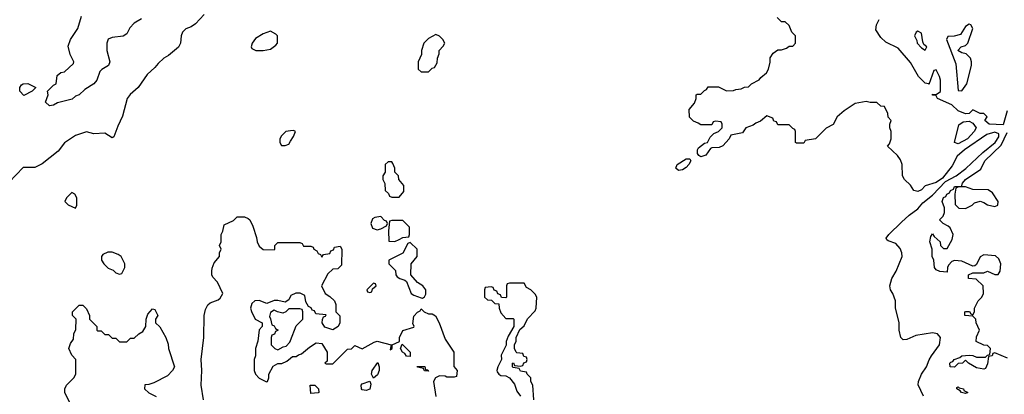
# Model space of a CAD drawing. Header units: inches. Extents: x 2380053 to 2584298, y 380219 to 546618.
# Tile 151 of 256: x 2448527 to 2453881, y 462201 to 464238. Entities that reach past the tile are written whole.
import ezdxf

# ---------------------------------------------------------------- set-up
doc = ezdxf.new("R2010")
doc.units = ezdxf.units.IN
doc.header["$MEASUREMENT"] = 0
doc.layers.add('C4446', color=7, linetype='Continuous')
doc.layers.add('C4456', color=7, linetype='Continuous')

msp = doc.modelspace()

# ---------------------------------------------------------------- linework, layer by layer
at = {"layer": 'C4446', "color": 2}
for points, elevation in [([(2449530, 464266), (2449483.6, 464216.4), (2449459.8, 464200.2), (2449430, 464188), (2449412, 464170), (2449404.7, 464150), (2449402, 464110), (2449391.1, 464088.9), (2449336.8, 464043.2), (2449310, 464028.7), (2449279.8, 464000.2), (2449262, 463978), (2449219.8, 463940.2), (2449171.3, 463870), (2449127.9, 463832.1), (2449111, 463810), (2449086.4, 463713.6), (2449059.8, 463660.2), (2449038.8, 463601.2), (2449030, 463595.3), (2448990, 463622), (2448930, 463618), (2448890, 463628), (2448830, 463608), (2448770.9, 463569.1), (2448735.9, 463524.1), (2448650, 463454), (2448610, 463435.3), (2448546.4, 463433.6), (2448470, 463355.3)], 42), ([(2449190, 464244), (2449150, 464219), (2449125.8, 464194.2), (2449110, 464162), (2449090, 464149), (2449030, 464142), (2449007.5, 464132.5), (2449001, 464110), (2449001, 464070), (2449017.3, 464010), (2449010.4, 463989.6), (2448973, 463967), (2448963.4, 463956.6), (2448946.8, 463910), (2448930, 463889), (2448882, 463858), (2448850, 463829), (2448830, 463822), (2448813, 463807), (2448733.4, 463786.6), (2448710, 463774), (2448689.2, 463769.2), (2448668, 463790), (2448682, 463830), (2448678, 463850), (2448710, 463882), (2448726, 463890), (2448730, 463934), (2448750, 463952), (2448770, 463954), (2448819, 464001), (2448822, 464010), (2448801.2, 464050), (2448790, 464094), (2448803.7, 464130), (2448843.6, 464190), (2448862.3, 464257.7)], 38), ([(2450000, 463633.9), (2449974, 463630), (2449950, 463606), (2449942, 463590), (2449942, 463570), (2449950, 463554), (2449970, 463554), (2449990, 463562), (2450000, 463577.8)], 46), ([(2449526.8, 462170), (2449514, 462250), (2449517.3, 462330), (2449514, 462390), (2449528, 462510), (2449530.8, 462630), (2449538, 462662), (2449550, 462688), (2449562, 462698), (2449605.4, 462714.6), (2449616.9, 462723.1), (2449632, 462750), (2449602, 462810), (2449578, 462838), (2449572, 462850), (2449572, 462870), (2449572.7, 462887.3), (2449583.6, 462916.4), (2449614, 462950), (2449614, 462970), (2449622, 462990), (2449614, 463010), (2449622, 463030), (2449622, 463070), (2449631.6, 463088.4), (2449638, 463122), (2449690, 463146), (2449710, 463166), (2449750, 463166), (2449770, 463158), (2449778, 463150), (2449794.6, 463114.6), (2449814.6, 463054.6), (2449818, 463030), (2449830, 463006), (2449850, 462988), (2449910, 462986), (2449914, 462990), (2449914, 463010), (2449930, 463026), (2450000, 463026)], 46), ([(2450000, 462734), (2449990, 462714), (2449970, 462702), (2449930, 462712), (2449910, 462712), (2449870, 462694), (2449830, 462712), (2449806, 462710), (2449790, 462694), (2449782, 462670), (2449788, 462652), (2449808, 462610), (2449846, 462590), (2449846, 462570), (2449829.1, 462550.9), (2449822, 462490), (2449809.1, 462450.9), (2449808.7, 462410), (2449802, 462390), (2449802, 462330), (2449808.7, 462310), (2449830, 462288), (2449868.4, 462268.4), (2449874, 462270), (2449882, 462290), (2449882, 462310), (2449905.4, 462354.6), (2449930, 462368), (2449951.6, 462368.4), (2449979.6, 462380.4), (2450000, 462397.6)], 46), ([(2448802, 462150), (2448772, 462210), (2448772, 462230), (2448782, 462250), (2448822, 462290), (2448832, 462310), (2448832, 462390), (2448810, 462414), (2448794, 462450), (2448803.6, 462476.4), (2448819.6, 462500.4), (2448822, 462530), (2448832.7, 462552.7), (2448834, 462610), (2448814, 462630), (2448814, 462650), (2448850, 462686), (2448870, 462686), (2448890, 462666), (2448906, 462630), (2448906, 462610), (2448946, 462570), (2448946, 462550), (2448950, 462546), (2448970, 462546), (2448990, 462526), (2449010, 462526), (2449030, 462506), (2449050, 462506), (2449070, 462486), (2449110, 462486), (2449130, 462506), (2449150, 462506), (2449174, 462530), (2449196.9, 462543.1), (2449212, 462570), (2449214, 462610), (2449223.6, 462636.4), (2449250, 462666), (2449262, 462662), (2449278, 462630), (2449266, 462610), (2449266, 462590), (2449288.4, 462568.4), (2449322, 462510), (2449333.6, 462473.6), (2449335.3, 462450), (2449368.7, 462350), (2449358, 462330), (2449330, 462302), (2449256.4, 462263.6), (2449230, 462254), (2449207.3, 462252.7), (2449206, 462230), (2449228.4, 462208.4), (2449268.9, 462188.9)], 46), ([(2450000, 462666), (2449990, 462666), (2449974, 462650), (2449956.9, 462643.1), (2449928.7, 462648.7), (2449910, 462658), (2449890, 462646), (2449884.7, 462624.7), (2449891.6, 462611.6), (2449898, 462578), (2449910, 462574), (2449918, 462558), (2449932, 462550), (2449918, 462542), (2449912.7, 462527.3), (2449898, 462522), (2449894, 462510), (2449894, 462470), (2449914, 462450), (2449930, 462442), (2449960.4, 462459.6), (2449976.4, 462463.6), (2449996.4, 462483.6), (2450000, 462493.3)], 46)]:
    msp.add_lwpolyline(points, dxfattribs=dict(at, elevation=elevation))
for points, elevation in [([(2449890, 464175.3), (2449850, 464162), (2449810, 464135.3), (2449791.3, 464110), (2449784.7, 464090), (2449790, 464082), (2449811.6, 464071.6), (2449850, 464071.3), (2449890, 464078), (2449920.4, 464099.6), (2449928, 464110), (2449928.7, 464130), (2449928, 464150), (2449920.4, 464160.4)], 46), ([(2448550, 463826), (2448528, 463850), (2448528, 463870), (2448536.4, 463883.6), (2448546, 463890), (2448570.7, 463890.7), (2448614, 463870), (2448594, 463850)], 38), ([(2448810, 463298), (2448782, 463270), (2448772, 463250), (2448790, 463232), (2448830, 463214), (2448838, 463230), (2448838, 463270), (2448826, 463290)], 46), ([(2449030, 462974), (2449006.4, 462973.6), (2448979.6, 462960.4), (2448972, 462950), (2448972, 462930), (2448984.7, 462910), (2449007.5, 462887.5), (2449036, 462876), (2449050, 462862), (2449070, 462854), (2449082, 462858), (2449098, 462890), (2449098, 462910), (2449078, 462950), (2449062, 462962)], 46)]:
    msp.add_lwpolyline(points, close=True, dxfattribs=dict(at, elevation=elevation))
at = {"layer": 'C4456', "color": 2}
for points, elevation in [([(2453442, 462190), (2453412.7, 462252.7), (2453414, 462270), (2453429.8, 462310.2), (2453458.4, 462350), (2453472, 462388), (2453485.2, 462410), (2453529, 462470), (2453534, 462510), (2453518, 462530), (2453490, 462536), (2453399.8, 462520.2), (2453350, 462499), (2453330, 462498), (2453318, 462510), (2453309, 462550), (2453308.9, 462591.1), (2453289.2, 462670), (2453288.7, 462710), (2453275.3, 462750), (2453262, 462770), (2453259, 462790), (2453269.3, 462830.7), (2453293.2, 462870), (2453325.2, 462950), (2453324, 462970), (2453314.8, 462994.8), (2453290, 463022), (2453250, 463035.3), (2453241.2, 463041.2), (2453239, 463050), (2453253.2, 463070), (2453322.5, 463137.5), (2453363.9, 463176.1), (2453409.6, 463210), (2453436.8, 463243.2), (2453490, 463284.6), (2453561.8, 463358.2), (2453618.7, 463390), (2453671.3, 463428.7), (2453764.6, 463515.4), (2453830.4, 463569.6), (2453850, 463600.7), (2453850, 463618), (2453830, 463626.9), (2453785.8, 463614.2), (2453663.7, 463530), (2453623.5, 463496.5), (2453596.8, 463443.2), (2453544.3, 463375.7), (2453510, 463353.5), (2453450, 463335.1), (2453430, 463313.2), (2453410, 463303.7), (2453388, 463310), (2453370, 463338), (2453338, 463370), (2453328, 463390), (2453326, 463450), (2453316.4, 463476.4), (2453300.4, 463500.4), (2453246, 463550), (2453256.4, 463563.6), (2453266, 463590), (2453266, 463630), (2453258, 463650), (2453258, 463670), (2453266, 463690), (2453248.4, 463708.4), (2453247.3, 463727.3), (2453230, 463766), (2453208.7, 463768.7), (2453187.3, 463787.3), (2453151.6, 463788.4), (2453130, 463794), (2453070, 463782), (2453010, 463742), (2452972, 463710), (2452950, 463668), (2452911.6, 463648.4), (2452854, 463590), (2452798, 463582), (2452790, 463566), (2452750, 463566), (2452746, 463570), (2452746, 463630), (2452742, 463642), (2452730, 463646), (2452710, 463666), (2452650, 463666), (2452642, 463682), (2452627.3, 463687.3), (2452622, 463702), (2452590, 463715.3), (2452554.4, 463685.6), (2452530, 463676), (2452515.5, 463664.5), (2452476, 463650), (2452457.3, 463622.7), (2452394, 463610), (2452384.7, 463590), (2452350, 463552.7), (2452330, 463542.7), (2452290, 463541.2), (2452282.5, 463537.5), (2452258.4, 463501.6), (2452230, 463493.2), (2452219, 463499), (2452213.2, 463510), (2452212.7, 463530), (2452218.6, 463541.4), (2452250, 463566), (2452266, 463570), (2452281.2, 463598.8), (2452301.2, 463618.8), (2452326, 463630), (2452346, 463650), (2452346, 463670), (2452342, 463682), (2452310, 463686), (2452298, 463682), (2452290, 463666), (2452230, 463666), (2452216.4, 463676.4), (2452190, 463686), (2452168.9, 463708.9), (2452168, 463750), (2452196.4, 463783.6), (2452206, 463810), (2452206, 463830), (2452210, 463834), (2452230, 463834), (2452250, 463854), (2452262, 463858), (2452270, 463874), (2452327.3, 463872.7), (2452370, 463852), (2452407.3, 463852.7), (2452420.4, 463859.6), (2452450, 463862), (2452468.4, 463871.6), (2452490, 463874), (2452506, 463890), (2452548.4, 463911.6), (2452556.4, 463923.6), (2452588, 463950), (2452598, 463970), (2452607.3, 464007.3), (2452608.4, 464031.6), (2452623.1, 464056.9), (2452650, 464074), (2452670, 464074), (2452696.4, 464083.6), (2452710, 464094), (2452730, 464094), (2452746, 464110), (2452746, 464150), (2452726, 464170), (2452710, 464206), (2452690, 464226), (2452670, 464226), (2452646, 464250)], 42), ([(2453897, 463743), (2453874, 463666), (2453798, 463670), (2453775.3, 463690), (2453788, 463710), (2453770, 463728), (2453750, 463728.7), (2453710, 463748), (2453690, 463728), (2453670, 463726), (2453630, 463742), (2453596, 463776), (2453518, 463810), (2453508, 463828), (2453490, 463828.7), (2453490, 463834), (2453510, 463832), (2453532.9, 463847.1), (2453533.2, 463910), (2453528.7, 463930), (2453510, 463966), (2453498, 463962), (2453470, 463886), (2453468.9, 463888.9), (2453450, 463893.2), (2453414, 463930), (2453370, 464005.2), (2453303.7, 464083.7), (2453236.5, 464116.5), (2453210, 464142), (2453182.7, 464182.7), (2453186.6, 464210), (2453200.1, 464239.9)], 38), ([(2450000, 463577.8), (2450016.4, 463603.6), (2450026, 463630), (2450016.4, 463636.4), (2450000, 463633.9)], 46), ([(2453897.2, 462397.2), (2453830, 462426), (2453818, 462422), (2453814, 462410), (2453794, 462406), (2453790, 462366), (2453778, 462342), (2453770, 462338), (2453730, 462344), (2453686, 462370), (2453670, 462386), (2453654, 462370), (2453630, 462368), (2453610.7, 462349.3), (2453586, 462350), (2453584, 462370), (2453590, 462376), (2453600.4, 462379.6), (2453608.7, 462390), (2453639, 462401), (2453650, 462411), (2453690, 462414), (2453710, 462412), (2453730, 462402), (2453778, 462402), (2453790, 462414), (2453802, 462418), (2453806, 462450), (2453790, 462466), (2453770, 462468), (2453728, 462488), (2453730, 462514), (2453746, 462550), (2453728, 462590), (2453726, 462610), (2453710, 462626), (2453666, 462630), (2453666, 462650), (2453671.1, 462651.1), (2453691.6, 462651.6), (2453698, 462638), (2453710, 462634), (2453718, 462650), (2453718, 462670), (2453738, 462710), (2453758, 462730), (2453768, 462750), (2453766, 462790), (2453727.3, 462827.3), (2453686, 462830), (2453686, 462850), (2453710, 462862), (2453770, 462862), (2453790, 462871), (2453830, 462852), (2453847.3, 462852.7), (2453858, 462870), (2453862, 462910), (2453850, 462938), (2453833.6, 462953.6), (2453770, 462959), (2453750, 462948.7), (2453730, 462906), (2453719.6, 462900.4), (2453710, 462898), (2453650, 462925.2), (2453610, 462929), (2453596, 462924), (2453576.9, 462903.1), (2453571.3, 462890), (2453570, 462866), (2453530, 462868.7), (2453510, 462878), (2453502, 462890), (2453498, 462930), (2453488.7, 462950), (2453489, 462990), (2453475.3, 463030), (2453480.4, 463059.6), (2453490, 463074), (2453499.6, 463059.6), (2453532, 463030), (2453534, 463010), (2453550, 462994), (2453570, 462994), (2453596.4, 463043.6), (2453602, 463070), (2453585.6, 463105.6), (2453576, 463116), (2453548, 463130), (2453528, 463150), (2453548.7, 463170), (2453555.3, 463190), (2453554.6, 463214.6), (2453542, 463250), (2453550, 463271), (2453563.1, 463276.9), (2453569, 463290), (2453583.1, 463296.9), (2453589, 463310), (2453604, 463316), (2453610, 463330.5), (2453648.4, 463331.6), (2453654, 463350), (2453669.4, 463370), (2453753.9, 463426.1), (2453774.5, 463470), (2453863.8, 463556.2), (2453895.8, 463624.2)], 38), ([(2450000, 463026), (2450050, 463026), (2450062, 463022), (2450070, 463006), (2450110, 463006), (2450122, 463002), (2450126, 462990), (2450142, 462982), (2450150, 462966), (2450162, 462962), (2450170, 462946), (2450178, 462962), (2450212.7, 462967.3), (2450218, 462982), (2450232.7, 462987.3), (2450238, 463002), (2450270, 463006), (2450278, 462990), (2450276.4, 462903.6), (2450256.4, 462883.6), (2450230, 462882), (2450203.1, 462856.9), (2450168, 462790), (2450188, 462750), (2450213.6, 462733.6), (2450238, 462710), (2450246, 462690), (2450246, 462650), (2450267.3, 462627.3), (2450268, 462590), (2450258, 462570), (2450230, 462552), (2450186, 462566), (2450172, 462590), (2450172.7, 462607.3), (2450178, 462622), (2450190, 462626), (2450192.7, 462632.7), (2450138, 462638), (2450130, 462654), (2450118, 462658), (2450112, 462672), (2450098, 462678), (2450083.6, 462703.6), (2450078, 462738), (2450051.6, 462751.6), (2450028.4, 462751.6), (2450002, 462738), (2450000, 462734)], 46), ([(2451322, 462170), (2451318, 462250), (2451306, 462270), (2451306, 462290), (2451286, 462310), (2451282, 462322), (2451250, 462326), (2451242, 462342), (2451210, 462346), (2451206, 462350), (2451206, 462370), (2451212.7, 462372.7), (2451218, 462358), (2451250, 462354), (2451262, 462358), (2451267.3, 462372.7), (2451282, 462378), (2451286, 462390), (2451282, 462402), (2451267.3, 462407.3), (2451262, 462422), (2451230, 462426), (2451226, 462430), (2451218, 462450), (2451218, 462470), (2451226, 462490), (2451226, 462510), (2451247.3, 462552.7), (2451270, 462574), (2451288.7, 462611.3), (2451330, 462654), (2451335.3, 462670), (2451338, 462730), (2451330, 462746), (2451306, 462770), (2451282, 462782), (2451270, 462806), (2451190, 462806), (2451178, 462802), (2451174, 462790), (2451174, 462730), (2451170, 462726), (2451147.3, 462727.3), (2451142, 462742), (2451127.3, 462747.3), (2451122, 462762), (2451107.3, 462767.3), (2451102, 462782), (2451090, 462786), (2451058, 462782), (2451054, 462770), (2451054, 462730), (2451070, 462714), (2451092.7, 462712.7), (2451110, 462694), (2451132.7, 462692.7), (2451134, 462670), (2451143.6, 462643.6), (2451170, 462614), (2451210, 462614), (2451214, 462610), (2451214, 462570), (2451183.6, 462516.4), (2451172.7, 462487.3), (2451171.6, 462468.4), (2451145.4, 462414.6), (2451146, 462390), (2451126, 462350), (2451121, 462330), (2451123.5, 462323.5), (2451132, 462310), (2451144, 462304), (2451170, 462301), (2451191, 462291), (2451216.8, 462256.8), (2451230, 462218), (2451250, 462191.3)], 46), ([(2450000, 462493.3), (2450030, 462574), (2450066, 462610), (2450066, 462650), (2450062, 462662), (2450050, 462666), (2450000, 462666)], 46), ([(2450000, 462397.6), (2450010, 462406), (2450030, 462406), (2450043.6, 462416.4), (2450059.6, 462420.4), (2450102, 462458), (2450139.6, 462480.4), (2450170, 462478), (2450198, 462430), (2450198, 462382), (2450186, 462370), (2450192.7, 462367.3), (2450230, 462366), (2450310, 462446), (2450331.6, 462448.4), (2450350, 462466), (2450390, 462448), (2450454.8, 462485.2), (2450470.8, 462489.2), (2450546, 462470), (2450542, 462442), (2450552, 462450), (2450552, 462470), (2450592.7, 462487.3), (2450592, 462510), (2450610, 462548), (2450670, 462566), (2450671.6, 462571.6), (2450664.7, 462584.7), (2450670, 462626), (2450690, 462648), (2450705.4, 462654.6), (2450710, 462666), (2450726, 462650), (2450750, 462638), (2450770, 462638), (2450788.4, 462628.4), (2450808.7, 462590), (2450840.4, 462500.4), (2450888, 462430), (2450887.3, 462352.7), (2450906, 462330), (2450902, 462298), (2450890, 462294), (2450850, 462294), (2450839.8, 462299.8), (2450810, 462301), (2450788.7, 462291.3), (2450777.2, 462270), (2450789.4, 462189.4)], 46)]:
    msp.add_lwpolyline(points, dxfattribs=dict(at, elevation=elevation))
for points, elevation in [([(2453410, 464175.3), (2453402, 464170), (2453392, 464150), (2453404.7, 464124.7), (2453406, 464110), (2453430, 464084.7), (2453450, 464072), (2453459, 464090), (2453444, 464104), (2453438, 464118), (2453430, 464166)], 38), ([(2453690, 464213.2), (2453670, 464202), (2453642, 464158), (2453608.4, 464148.4), (2453572.7, 464147.3), (2453566, 464130), (2453617.5, 463997.5), (2453630, 463854), (2453650, 463851.3), (2453677.2, 463890), (2453702, 463990), (2453702.7, 464010), (2453697.2, 464030), (2453673.2, 464053.2), (2453650, 464058), (2453628, 464070), (2453646, 464090), (2453670, 464098), (2453682, 464110), (2453708.7, 464190), (2453698, 464210)], 38), ([(2450790, 464158), (2450750, 464135.3), (2450724.7, 464110), (2450712, 464070), (2450711.6, 464048.4), (2450694, 464010), (2450694, 463970), (2450710, 463954), (2450750, 463954), (2450770, 463974), (2450782, 463978), (2450796.4, 464003.6), (2450798, 464030), (2450807.3, 464052.7), (2450808.4, 464071.6), (2450830, 464094), (2450838, 464110), (2450828, 464130), (2450810, 464148)], 46), ([(2453630, 463562.9), (2453609.5, 463570), (2453634, 463666), (2453656.4, 463683.6), (2453690, 463686), (2453710, 463676), (2453726.8, 463650), (2453716.3, 463630), (2453680.5, 463590)], 38), ([(2452110, 463419), (2452095.3, 463430), (2452102, 463450), (2452150, 463481), (2452170, 463482), (2452176, 463470), (2452166, 463450), (2452150, 463434), (2452130, 463422.7)], 42), ([(2450550, 463466), (2450530, 463466), (2450514, 463450), (2450514, 463410), (2450502, 463390), (2450502, 463370), (2450512.7, 463347.3), (2450514, 463310), (2450532.7, 463292.7), (2450538, 463278), (2450550, 463274), (2450590, 463274), (2450616.4, 463303.6), (2450616.4, 463336.4), (2450588.4, 463368.4), (2450586, 463390), (2450566, 463410), (2450566, 463430), (2450556.4, 463456.4)], 46), ([(2453670, 463329), (2453631.3, 463328.7), (2453618, 463322), (2453612, 463290), (2453612.7, 463232.7), (2453632.7, 463212.7), (2453670, 463212), (2453706, 463230), (2453718, 463242), (2453749, 463251), (2453770, 463244.7), (2453790, 463231.3), (2453830, 463222), (2453846, 463230), (2453848, 463250), (2453816.5, 463296.5), (2453792.7, 463312.7), (2453710, 463315.1)], 38), ([(2450490, 463168), (2450458, 463162), (2450445.4, 463154.6), (2450436, 463130), (2450444.9, 463104.9), (2450470, 463094.8), (2450490, 463101), (2450522, 463118), (2450526, 463130), (2450522, 463142), (2450510, 463146)], 46), ([(2450610, 463146), (2450550, 463146), (2450538, 463142), (2450532, 463090), (2450534, 463034), (2450567.3, 463032.7), (2450590, 463042), (2450610, 463054), (2450642, 463058), (2450646, 463070), (2450646, 463110)], 46), ([(2450650, 463026), (2450638, 463022), (2450611.1, 462968.9), (2450534, 462930), (2450534, 462910), (2450570, 462874), (2450572, 462850), (2450579.6, 462839.6), (2450594, 462830), (2450622, 462822), (2450630, 462814), (2450656.3, 462750), (2450670, 462739.3), (2450710, 462724.7), (2450716.4, 462723.6), (2450728.9, 462731.1), (2450734.6, 462745.4), (2450735.3, 462770), (2450719.3, 462790), (2450689.7, 462809.7), (2450654, 462850), (2450655.3, 462910), (2450688, 462950), (2450688, 462990)], 46), ([(2450450, 462806), (2450414, 462770), (2450418, 462758), (2450430, 462754), (2450442, 462758), (2450446, 462774), (2450466, 462790), (2450462, 462802)], 46), ([(2450650, 462406), (2450630, 462408.7), (2450622, 462422), (2450608.7, 462430), (2450598, 462450), (2450607.3, 462472.7), (2450650.9, 462430.9)], 46), ([(2450450, 462289), (2450439, 462310), (2450444, 462330), (2450474, 462374), (2450482, 462350), (2450481, 462330), (2450472.8, 462307.2)], 46), ([(2450734, 462334), (2450746, 462334), (2450750, 462326), (2450728.4, 462328.4), (2450722, 462342), (2450690, 462348), (2450688.4, 462351.6), (2450730, 462351.3)], 46), ([(2450110, 462206), (2450106, 462250), (2450132, 462250), (2450152, 462230), (2450154, 462210), (2450150, 462208)], 46), ([(2450410, 462220.9), (2450390, 462226), (2450386, 462230), (2450384.5, 462250), (2450390, 462257.3), (2450430, 462272), (2450435.5, 462255.5), (2450430, 462229.3)], 46), ([(2453670, 462205.2), (2453648.7, 462210), (2453640.4, 462220.4), (2453622, 462230), (2453622, 462238), (2453630, 462242), (2453636, 462236), (2453658, 462230), (2453661, 462221), (2453682, 462210)], 38)]:
    msp.add_lwpolyline(points, close=True, dxfattribs=dict(at, elevation=elevation))

doc.saveas('drawing.dxf')
